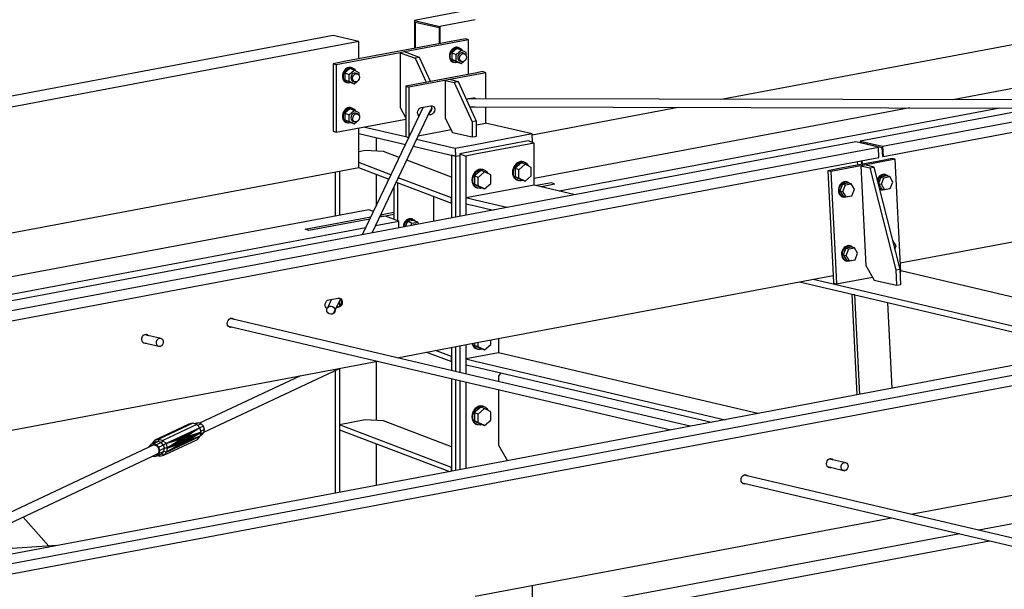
# Paper-space layout 'A0 Advance Steel' of a CAD drawing. Header units: millimetres. Extents: x -21 to 1320, y -7 to 928.
# Tile 55 of 134: x 843 to 868, y 184 to 198. Entities that reach past the tile are written whole.
import ezdxf

# ---------------------------------------------------------------- set-up
doc = ezdxf.new("R2010")
doc.units = ezdxf.units.MM
for name, color, linetype in [('AS_Belki', 145, 'CONTINUOUS'), ('AS_Blachy', 30, 'CONTINUOUS'), ('AS_Czesci specjalne', 31, 'CONTINUOUS'), ('AS_Sruby', 9, 'CONTINUOUS')]:
    doc.layers.add(name, color=color, linetype=linetype)

psp = doc.layouts.new('A0 Advance Steel')

# ---------------------------------------------------------------- linework, layer by layer
at = {"layer": 'AS_Belki', "linetype": 'Continuous', "ltscale": 0.25}
for p, q in [((955.269, 212.056), (864.671, 194.988)), ((865.244, 194.854), (955.269, 211.814)), ((865.257, 194.593), (955.269, 211.551)), ((861.128, 196.054), (874.817, 198.633)), ((854.855, 198.36), (853.304, 198.067)), ((853.304, 198.067), (853.955, 197.914)), ((853.304, 198.067), (853.304, 197.351)), ((853.327, 198.023), (853.932, 197.881)), ((853.327, 198.023), (853.327, 197.356)), ((853.932, 197.881), (853.932, 197.47)), ((854.855, 198.084), (853.955, 197.914)), ((853.955, 197.914), (853.955, 197.474)), ((877.476, 198.01), (867.035, 196.043)), ((851.231, 197.677), (797.136, 187.485)), ((851.883, 197.524), (851.231, 197.677)), ((851.883, 197.524), (797.788, 187.333)), ((851.883, 197.084), (851.883, 197.524)), ((853.525, 195.853), (851.976, 192.596)), ((854.855, 196.067), (854.663, 196.067)), ((854.72, 195.858), (854.855, 195.858)), ((870.236, 196.036), (854.855, 196.067)), ((854.855, 195.858), (869.139, 195.83)), ((856.309, 195.146), (860.031, 195.848)), ((852.223, 192.643), (853.723, 195.793)), ((865.938, 195.836), (856.362, 194.032)), ((856.998, 193.715), (868.232, 195.832)), ((865.695, 191.878), (884.548, 195.43)), ((851.883, 194.313), (851.883, 195.322)), ((852.325, 195.078), (852.325, 194.733)), ((864.562, 194.967), (854.855, 193.139)), ((856.318, 194.95), (856.318, 194.972)), ((865.135, 194.833), (864.562, 194.967)), ((864.671, 194.988), (864.673, 194.941)), ((864.671, 194.988), (865.244, 194.854)), ((864.692, 194.951), (864.692, 194.937)), ((864.692, 194.951), (865.226, 194.825)), ((865.244, 194.854), (865.257, 194.593)), ((854.354, 194.602), (854.251, 194.627)), ((854.251, 194.627), (854.251, 193.025)), ((854.354, 194.602), (854.354, 193.044)), ((854.855, 192.896), (865.135, 194.833)), ((865.148, 194.572), (865.135, 194.833)), ((865.226, 194.825), (865.238, 194.597)), ((865.238, 194.597), (865.257, 194.593)), ((854.855, 192.633), (865.148, 194.572)), ((864.611, 194.376), (864.606, 194.47)), ((864.696, 194.487), (864.701, 194.393)), ((864.715, 194.49), (864.72, 194.396)), ((838.769, 191.842), (851.883, 194.313)), ((851.286, 194.2), (851.286, 193.076)), ((851.39, 194.22), (851.39, 193.095)), ((852.325, 194.14), (852.325, 193.33)), ((856.362, 193.864), (854.855, 193.58)), ((857.406, 193.619), (856.362, 193.864)), ((856.797, 193.922), (856.419, 193.851)), ((854.855, 193.58), (854.617, 193.535)), ((854.855, 193.479), (854.617, 193.535)), ((854.617, 193.387), (854.855, 193.331)), ((855.661, 193.291), (854.855, 193.479)), ((854.855, 193.331), (855.31, 193.224)), ((854.855, 193.139), (808.503, 184.406)), ((852.141, 193.237), (841.428, 191.218)), ((852.259, 193.192), (852.141, 193.237)), ((852.479, 193.108), (852.45, 193.119)), ((809.076, 184.272), (854.855, 192.896)), ((850.515, 192.738), (852.194, 193.055)), ((852.166, 192.997), (850.608, 192.703)), ((852.314, 192.833), (852.908, 192.945)), ((852.571, 193.073), (852.414, 193.044)), ((852.908, 192.945), (852.571, 193.073)), ((852.908, 192.772), (852.908, 192.945)), ((809.09, 184.011), (854.855, 192.633)), ((842.461, 190.976), (852.066, 192.786)), ((850.608, 192.703), (850.515, 192.738)), ((872.688, 190.037), (865.706, 191.674)), ((854.855, 189.836), (863.984, 191.556)), ((879.843, 191.385), (854.855, 186.678)), ((863.122, 191.394), (870.592, 189.643)), ((870.943, 189.709), (863.472, 191.46)), ((854.855, 186.435), (880.416, 191.251)), ((851.193, 190.951), (851.096, 190.747)), ((851.122, 190.937), (851.362, 190.983)), ((851.253, 190.604), (851.419, 190.953)), ((851.39, 190.891), (851.39, 190.777)), ((854.855, 186.172), (880.43, 190.99)), ((851.374, 190.748), (851.316, 190.737)), ((851.354, 190.752), (851.321, 190.746)), ((851.374, 190.748), (851.354, 190.752)), ((854.855, 188.993), (848.61, 190.457)), ((848.561, 190.262), (854.855, 188.787)), ((846.38, 189.852), (846.817, 189.749)), ((846.806, 189.958), (846.429, 190.046)), ((852.862, 189.461), (854.855, 189.836)), ((855.449, 189.948), (855.449, 189.585)), ((854.251, 189.722), (854.251, 189.135)), ((854.354, 189.742), (854.354, 189.111)), ((855.449, 189.585), (854.855, 189.473)), ((862.06, 188.035), (855.449, 189.585)), ((828.868, 184.94), (852.374, 189.369)), ((852.325, 189.359), (852.325, 187.861)), ((854.855, 189.473), (854.617, 189.428)), ((854.617, 189.428), (854.855, 189.372)), ((854.617, 189.428), (854.617, 189.28)), ((854.855, 189.372), (861.229, 187.878)), ((847.937, 187.563), (851.379, 189.181)), ((851.286, 189.138), (851.286, 186.005)), ((851.39, 189.183), (851.39, 186.025)), ((854.617, 189.28), (854.855, 189.224)), ((854.855, 189.224), (860.878, 187.812)), ((850.397, 188.996), (847.827, 187.788)), ((854.251, 188.929), (854.251, 186.564)), ((854.354, 188.905), (854.354, 186.583)), ((860.332, 187.71), (854.855, 188.993)), ((854.855, 188.787), (859.844, 187.618)), ((865.962, 185.468), (879.266, 187.974)), ((846.659, 187.238), (840.686, 184.43)), ((852.325, 187.268), (852.325, 186.201)), ((841.373, 184.476), (846.757, 187.008)), ((864.269, 186.787), (863.892, 186.875)), ((878.181, 187.036), (867.697, 185.061)), ((854.855, 186.678), (823.785, 180.824)), ((863.843, 186.681), (864.28, 186.578)), ((824.358, 180.69), (854.855, 186.435)), ((873.433, 183.717), (861.711, 186.464)), ((824.371, 180.429), (854.855, 186.172)), ((861.661, 186.27), (872.945, 183.625)), ((843.985, 184.653), (843.326, 185.394)), ((854.855, 183.375), (865.474, 185.376)), ((867.209, 184.969), (854.855, 182.642)), ((844.176, 184.666), (833.204, 183.924)), ((854.855, 182.319), (867.973, 184.79)), ((856.318, 182.917), (856.318, 183.651))]:
    psp.add_line(p, q, dxfattribs=at)
at = {"layer": 'AS_Belki', "linetype": 'Continuous', "ltscale": 0.25, "extrusion": (-0.096241, -0.202245, 0.974595)}
psp.add_circle((686.658, 524.252, -120.481), 0.107, dxfattribs=at)
at = {"layer": 'AS_Belki', "linetype": 'Continuous', "ltscale": 0.25, "extrusion": (0.573065, -0.134322, 0.808427)}
for centre in [(378.093, -631.495, 459.776), (378.991, -645.825, 470.21)]:
    psp.add_circle(centre, 0.107, dxfattribs=at)
at = {"layer": 'AS_Belki', "linetype": 'Continuous', "ltscale": 0.25, "extrusion": (-0.096241, -0.202245, 0.974595)}
psp.add_arc((686.658, 529.853, -121.768), 0.107, 342.7678, 9.7155, dxfattribs=at)
at = {"layer": 'AS_Belki', "linetype": 'Continuous', "ltscale": 0.25, "extrusion": (-0.573065, 0.134322, -0.808427)}
for centre, start, end in [((-380.019, -634.714, -462.12), 11.6569, 160.3237), ((-380.117, -634.878, -462.24), 170.3274, 340.3237), ((-380.117, -634.894, -462.251), 160.3237, 340.3237), ((-378.991, -632.835, -460.752), 331.6116, 210.2695), ((-378.991, -632.819, -460.74), 171.1626, 210.2694), ((-378.093, -631.194, -459.557), 331.6116, 210.2695), ((-378.991, -632.819, -460.74), 331.6116, 339.5739), ((-378.093, -631.178, -459.545), 331.6116, 339.574), ((-378.093, -631.178, -459.545), 171.1626, 210.2695), ((-378.991, -645.524, -469.99), 331.6115, 210.2696), ((-378.991, -645.508, -469.979), 171.1627, 210.2696), ((-378.991, -645.508, -469.979), 331.6115, 339.5739), ((-378.093, -643.883, -468.796), 331.6116, 210.2694), ((-378.093, -643.867, -468.784), 171.1627, 210.2695), ((-378.093, -643.867, -468.784), 331.6116, 339.5739)]:
    psp.add_arc(centre, 0.12, start, end, dxfattribs=at)
at = {"layer": 'AS_Blachy', "linetype": 'Continuous', "ltscale": 0.25}
for p, q in [((854.61, 197.598), (851.556, 197.022)), ((854.687, 197.568), (854.61, 197.598)), ((854.687, 197.568), (853.051, 197.26)), ((854.687, 196.69), (854.687, 197.568)), ((852.942, 197.24), (851.307, 196.932)), ((853.051, 197.26), (852.942, 197.24)), ((852.942, 197.24), (853.324, 197.099)), ((852.942, 197.24), (852.942, 195.843)), ((853.433, 197.119), (853.051, 197.26)), ((853.433, 197.119), (853.324, 197.099)), ((853.324, 197.099), (853.608, 196.487)), ((853.717, 196.508), (853.433, 197.119)), ((851.556, 197.022), (851.23, 196.961)), ((851.307, 196.932), (851.23, 196.961)), ((851.23, 196.961), (851.23, 195.243)), ((851.307, 196.932), (851.307, 195.214)), ((854.855, 196.722), (853.084, 196.388)), ((854.855, 196.679), (853.161, 196.359)), ((855.045, 196.758), (854.855, 196.722)), ((855.122, 196.729), (854.855, 196.679)), ((855.122, 196.729), (855.045, 196.758)), ((855.122, 196.066), (855.122, 196.729)), ((853.084, 196.388), (853.161, 196.359)), ((853.084, 196.388), (853.084, 195.108)), ((853.161, 196.359), (853.161, 195.087)), ((854.197, 196.554), (854.088, 196.534)), ((854.088, 196.534), (854.317, 196.48)), ((854.088, 196.534), (854.088, 195.574)), ((854.426, 196.5), (854.197, 196.554)), ((854.426, 196.5), (854.317, 196.48)), ((854.317, 196.48), (854.775, 195.477)), ((854.855, 195.561), (854.426, 196.5)), ((854.627, 196.06), (854.799, 196.093)), ((852.942, 195.843), (853.084, 195.57)), ((853.483, 195.845), (853.723, 195.89)), ((854.687, 196.067), (854.687, 196.071)), ((854.781, 195.858), (854.725, 195.847)), ((855.122, 195.448), (855.122, 195.857)), ((853.427, 195.646), (853.41, 195.643)), ((853.422, 195.637), (853.411, 195.641)), ((853.723, 195.659), (853.652, 195.645)), ((853.723, 195.659), (853.668, 195.679)), ((851.307, 195.214), (853.084, 195.549)), ((853.156, 195.077), (852.008, 195.346)), ((854.088, 195.574), (854.279, 195.208)), ((854.855, 195.492), (854.775, 195.477)), ((854.775, 195.477), (854.775, 195.092)), ((854.884, 195.498), (854.855, 195.561)), ((854.884, 195.498), (854.855, 195.492)), ((854.884, 195.112), (854.884, 195.498)), ((854.884, 195.403), (855.122, 195.448)), ((856.308, 195.168), (855.117, 195.447)), ((851.23, 195.243), (851.307, 195.214)), ((851.883, 195.182), (853.073, 194.903)), ((853.084, 195.108), (853.157, 195.08)), ((853.404, 195.124), (854.24, 195.282)), ((854.279, 195.208), (854.775, 195.092)), ((854.775, 195.092), (854.855, 195.107)), ((856.308, 195.168), (854.855, 194.894)), ((854.855, 195.107), (854.884, 195.112)), ((856.318, 194.972), (856.308, 195.168)), ((853.276, 194.855), (854.354, 194.602)), ((854.344, 194.798), (853.359, 195.029)), ((854.855, 194.894), (854.344, 194.798)), ((856.209, 194.992), (854.855, 194.737)), ((856.362, 194.933), (854.855, 194.649)), ((856.362, 194.933), (856.209, 194.992)), ((856.279, 194.965), (856.318, 194.972)), ((856.362, 193.864), (856.362, 194.933)), ((852.05, 194.746), (851.883, 194.714)), ((852.515, 194.724), (852.05, 194.746)), ((852.916, 194.572), (852.515, 194.724)), ((854.344, 194.798), (854.354, 194.602)), ((854.354, 194.602), (854.464, 194.623)), ((854.855, 194.737), (854.464, 194.663)), ((854.464, 194.663), (854.617, 194.604)), ((854.464, 194.663), (854.464, 193.065)), ((854.855, 194.649), (854.617, 194.604)), ((854.617, 194.604), (854.617, 193.094)), ((852.703, 194.125), (851.883, 194.437)), ((854.251, 194.063), (853.107, 194.499)), ((864.687, 194.358), (863.924, 194.214)), ((865.156, 194.478), (864.175, 194.293)), ((864.796, 194.378), (864.687, 194.358)), ((864.742, 194.368), (864.687, 194.358)), ((864.687, 194.358), (864.818, 191.813)), ((864.687, 194.358), (864.917, 194.304)), ((865.56, 194.522), (864.742, 194.368)), ((865.026, 194.324), (864.796, 194.378)), ((865.483, 194.54), (865.156, 194.478)), ((865.56, 194.522), (865.483, 194.54)), ((865.707, 191.651), (865.56, 194.522)), ((851.876, 194.311), (852.651, 194.016)), ((864.175, 194.293), (863.847, 194.232)), ((863.847, 194.232), (863.984, 191.556)), ((863.924, 194.214), (863.847, 194.232)), ((863.924, 194.214), (863.951, 193.692)), ((864.917, 194.304), (865.026, 194.324)), ((864.917, 194.304), (865.578, 191.699)), ((865.687, 191.719), (865.026, 194.324)), ((852.842, 193.943), (854.249, 193.407)), ((852.869, 193.933), (852.869, 192.96)), ((854.249, 193.536), (852.894, 194.052)), ((856.889, 193.887), (856.543, 193.822)), ((856.889, 193.887), (856.797, 193.922)), ((852.777, 193.805), (852.777, 192.995)), ((853.796, 192.939), (853.796, 193.58)), ((863.951, 193.692), (864.034, 192.06)), ((854.251, 193.536), (854.249, 193.536)), ((854.249, 193.407), (854.249, 193.536)), ((854.249, 193.407), (854.251, 193.408)), ((852.442, 193.101), (852.479, 193.108)), ((852.777, 193.164), (852.479, 193.108)), ((852.777, 193.112), (852.571, 193.073)), ((852.497, 193.059), (852.414, 193.044)), ((852.571, 193.073), (852.497, 193.059)), ((850.608, 192.703), (850.515, 192.738)), ((864.034, 192.06), (864.071, 191.342)), ((864.818, 191.813), (865.025, 191.441)), ((865.578, 191.699), (865.687, 191.719)), ((865.578, 191.699), (865.598, 191.307)), ((865.708, 191.328), (865.687, 191.719)), ((865.691, 191.648), (865.707, 191.651)), ((863.984, 191.556), (863.995, 191.36)), ((863.995, 191.36), (864.071, 191.342)), ((864.071, 191.342), (864.984, 191.515)), ((865.025, 191.441), (865.598, 191.307)), ((865.598, 191.307), (865.708, 191.328)), ((864.456, 191.081), (864.587, 188.511)), ((864.532, 191.063), (864.511, 191.068)), ((864.662, 188.525), (864.532, 191.063)), ((865.491, 188.682), (865.379, 190.864)), ((853.615, 189.603), (854.249, 189.361)), ((854.249, 189.489), (853.841, 189.645)), ((854.464, 189.762), (854.464, 189.085)), ((854.617, 189.791), (854.617, 189.428)), ((854.251, 189.49), (854.249, 189.489)), ((854.249, 189.361), (854.249, 189.489)), ((854.249, 189.361), (854.251, 189.361)), ((854.617, 189.28), (854.617, 189.049)), ((855.505, 189.072), (855.446, 188.986)), ((854.464, 188.879), (854.464, 186.604)), ((854.617, 188.843), (854.617, 186.633)), ((855.446, 188.986), (855.446, 188.855)), ((855.446, 188.649), (855.446, 187.233)), ((852.05, 187.873), (851.396, 187.75)), ((852.515, 187.852), (852.05, 187.873)), ((854.251, 187.19), (852.515, 187.852)), ((854.249, 186.663), (851.396, 187.75)), ((851.396, 187.75), (851.396, 187.622)), ((851.396, 187.622), (854.199, 186.554)), ((855.446, 187.233), (855.681, 186.833)), ((863.917, 186.88), (863.899, 186.88)), ((854.251, 186.664), (854.249, 186.663)), ((854.249, 186.564), (854.249, 186.663))]:
    psp.add_line(p, q, dxfattribs=at)
at = {"layer": 'AS_Blachy', "linetype": 'Continuous', "ltscale": 0.25, "extrusion": (-0.575254, 0.219126, -0.788078)}
for centre, start, end in [((-487.423, -574.48, -448.732), 204.2232, 219.3255), ((-487.423, -574.545, -448.783), 154.203, 188.9292), ((-486.723, -573.645, -448.08), 15.3607, 154.203), ((-486.85, -573.745, -448.158), 204.2232, 309.3762), ((-486.85, -573.809, -448.208), 154.203, 334.203), ((-487.423, -574.545, -448.783), 188.9292, 202.0483)]:
    psp.add_arc(centre, 0.12, start, end, dxfattribs=at)
at = {"layer": 'AS_Czesci specjalne', "linetype": 'Continuous', "ltscale": 0.25}
for p, q in [((847.552, 187.767), (846.688, 187.361)), ((847.652, 187.792), (846.788, 187.386)), ((847.755, 187.758), (846.891, 187.352)), ((847.833, 187.675), (846.97, 187.268)), ((847.833, 187.675), (847.417, 187.439)), ((847.833, 187.675), (847.432, 187.439)), ((847.833, 187.675), (847.449, 187.427)), ((847.866, 187.563), (847.449, 187.427)), ((847.455, 187.317), (847.866, 187.563)), ((847.866, 187.563), (847.462, 187.405)), ((847.866, 187.563), (847.465, 187.345)), ((847.866, 187.563), (847.468, 187.376)), ((847.652, 187.792), (847.552, 187.767)), ((847.755, 187.758), (847.652, 187.792)), ((847.717, 187.781), (847.704, 187.775)), ((847.791, 187.8), (847.717, 187.781)), ((847.791, 187.8), (847.725, 187.768)), ((847.833, 187.675), (847.755, 187.758)), ((847.868, 187.775), (847.779, 187.733)), ((847.868, 187.775), (847.791, 187.8)), ((847.866, 187.563), (847.833, 187.675)), ((847.926, 187.712), (847.835, 187.67)), ((847.845, 187.455), (847.866, 187.563)), ((847.95, 187.63), (847.859, 187.587)), ((847.926, 187.712), (847.868, 187.775)), ((847.95, 187.63), (847.926, 187.712)), ((847.934, 187.549), (847.95, 187.63)), ((846.688, 187.361), (846.618, 187.284)), ((846.771, 187.32), (846.655, 187.265)), ((846.688, 187.361), (846.788, 187.386)), ((846.697, 187.302), (846.688, 187.361)), ((846.771, 187.32), (846.697, 187.302)), ((846.788, 187.386), (846.771, 187.32)), ((846.848, 187.295), (846.771, 187.32)), ((846.788, 187.386), (846.891, 187.352)), ((846.891, 187.352), (846.848, 187.295)), ((846.891, 187.352), (846.97, 187.268)), ((846.911, 186.971), (847.775, 187.377)), ((847.417, 187.439), (846.97, 187.268)), ((847.406, 187.427), (846.97, 187.268)), ((846.97, 187.268), (847.401, 187.405)), ((846.981, 187.048), (847.845, 187.455)), ((847.401, 187.405), (847.002, 187.157)), ((847.399, 187.376), (847.002, 187.157)), ((847.4, 187.344), (847.002, 187.157)), ((847.002, 187.157), (847.403, 187.315)), ((847.399, 187.376), (847.401, 187.405)), ((847.4, 187.344), (847.399, 187.376)), ((847.465, 187.345), (847.399, 187.376)), ((847.4, 187.383), (847.462, 187.405)), ((847.468, 187.376), (847.4, 187.379)), ((847.4, 187.348), (847.465, 187.345)), ((847.403, 187.315), (847.4, 187.344)), ((847.455, 187.317), (847.4, 187.342)), ((847.401, 187.405), (847.406, 187.427)), ((847.462, 187.405), (847.402, 187.408)), ((847.402, 187.319), (847.455, 187.317)), ((847.449, 187.427), (847.403, 187.414)), ((847.407, 187.294), (847.403, 187.315)), ((847.404, 187.307), (847.455, 187.317)), ((847.406, 187.427), (847.417, 187.439)), ((847.449, 187.427), (847.408, 187.429)), ((847.415, 187.437), (847.432, 187.439)), ((847.417, 187.439), (847.432, 187.439)), ((847.425, 187.283), (847.845, 187.455)), ((847.449, 187.427), (847.432, 187.439)), ((847.845, 187.455), (847.44, 187.295)), ((847.44, 187.295), (847.455, 187.317)), ((847.462, 187.405), (847.449, 187.427)), ((847.845, 187.455), (847.455, 187.317)), ((847.455, 187.317), (847.465, 187.345)), ((847.468, 187.376), (847.462, 187.405)), ((847.465, 187.345), (847.468, 187.376)), ((847.775, 187.377), (847.845, 187.455)), ((847.849, 187.476), (847.882, 187.492)), ((847.934, 187.549), (847.856, 187.513)), ((847.882, 187.492), (847.934, 187.549)), ((846.529, 187.189), (846.526, 187.176)), ((846.581, 187.247), (846.529, 187.189)), ((846.569, 187.196), (846.594, 187.224)), ((846.697, 187.302), (846.581, 187.247)), ((846.655, 187.265), (846.581, 187.247)), ((846.594, 187.224), (846.656, 187.239)), ((846.618, 187.284), (846.614, 187.262)), ((846.628, 187.269), (846.618, 187.284)), ((846.731, 187.24), (846.655, 187.265)), ((846.656, 187.239), (846.72, 187.218)), ((846.72, 187.218), (846.769, 187.166)), ((846.848, 187.295), (846.731, 187.24)), ((846.789, 187.178), (846.731, 187.24)), ((846.769, 187.166), (846.79, 187.096)), ((846.79, 187.096), (846.776, 187.029)), ((846.906, 187.233), (846.789, 187.178)), ((846.814, 187.095), (846.789, 187.178)), ((846.798, 187.015), (846.814, 187.095)), ((846.914, 187.07), (846.798, 187.015)), ((846.93, 187.15), (846.814, 187.095)), ((846.906, 187.233), (846.848, 187.295)), ((846.862, 187.012), (846.914, 187.07)), ((846.97, 187.268), (846.906, 187.233)), ((846.93, 187.15), (846.906, 187.233)), ((846.914, 187.07), (846.93, 187.15)), ((846.981, 187.048), (846.914, 187.07)), ((847.002, 187.157), (846.93, 187.15)), ((846.97, 187.268), (847.002, 187.157)), ((847.407, 187.294), (846.981, 187.048)), ((847.425, 187.283), (846.981, 187.048)), ((847.414, 187.282), (846.981, 187.048)), ((847.002, 187.157), (846.981, 187.048)), ((847.002, 187.157), (847.407, 187.294)), ((847.44, 187.295), (847.406, 187.296)), ((847.414, 187.282), (847.407, 187.294)), ((847.412, 187.286), (847.425, 187.283)), ((847.413, 187.283), (847.425, 187.283)), ((847.414, 187.282), (847.425, 187.283)), ((847.425, 187.283), (847.44, 187.295)), ((846.636, 186.951), (846.672, 186.939)), ((846.67, 186.965), (846.668, 186.966)), ((846.754, 187.005), (846.67, 186.965)), ((846.732, 186.981), (846.67, 186.965)), ((846.672, 186.939), (846.746, 186.957)), ((846.776, 187.029), (846.732, 186.981)), ((846.746, 186.957), (846.798, 187.015)), ((846.746, 186.957), (846.862, 187.012)), ((846.759, 186.964), (846.811, 186.946)), ((846.794, 186.98), (846.811, 186.946)), ((846.811, 186.946), (846.911, 186.971)), ((846.911, 186.971), (846.862, 187.012)), ((846.981, 187.048), (846.911, 186.971))]:
    psp.add_line(p, q, dxfattribs=at)
at = {"layer": 'AS_Sruby', "linetype": 'Continuous', "ltscale": 0.25}
for p, q in [((854.382, 197.349), (854.256, 197.239)), ((854.496, 197.305), (854.382, 197.349)), ((854.445, 197.367), (854.422, 197.375)), ((854.256, 197.239), (854.37, 197.196)), ((854.256, 197.239), (854.256, 197.067)), ((854.37, 197.196), (854.496, 197.305)), ((854.37, 197.024), (854.37, 197.196)), ((854.622, 197.243), (854.496, 197.305)), ((854.577, 197.217), (854.529, 197.235)), ((854.622, 197.173), (854.622, 197.243)), ((851.718, 196.853), (851.695, 196.862)), ((854.256, 197.067), (854.382, 197.005)), ((854.37, 197.024), (854.256, 197.067)), ((854.297, 196.996), (854.32, 196.987)), ((854.496, 196.962), (854.37, 197.024)), ((854.382, 197.005), (854.496, 196.962)), ((854.463, 197.032), (854.51, 197.014)), ((854.496, 196.962), (854.565, 197.022)), ((854.607, 197.058), (854.622, 197.071)), ((854.622, 197.071), (854.622, 197.088)), ((851.656, 196.835), (851.529, 196.725)), ((851.529, 196.725), (851.643, 196.682)), ((851.529, 196.725), (851.529, 196.553)), ((851.643, 196.682), (851.769, 196.792)), ((851.643, 196.51), (851.643, 196.682)), ((851.769, 196.792), (851.656, 196.835)), ((851.896, 196.73), (851.769, 196.792)), ((851.85, 196.703), (851.803, 196.721)), ((851.896, 196.659), (851.896, 196.73)), ((851.529, 196.553), (851.656, 196.491)), ((851.529, 196.553), (851.643, 196.51)), ((851.57, 196.482), (851.593, 196.473)), ((851.769, 196.448), (851.643, 196.51)), ((851.656, 196.491), (851.769, 196.448)), ((851.736, 196.519), (851.783, 196.501)), ((851.769, 196.448), (851.838, 196.508)), ((851.881, 196.545), (851.896, 196.558)), ((851.896, 196.558), (851.896, 196.574)), ((851.656, 195.811), (851.529, 195.701)), ((851.529, 195.701), (851.643, 195.658)), ((851.529, 195.701), (851.529, 195.529)), ((851.643, 195.658), (851.769, 195.767)), ((851.643, 195.486), (851.643, 195.658)), ((851.769, 195.767), (851.656, 195.811)), ((851.718, 195.829), (851.695, 195.837)), ((851.896, 195.705), (851.769, 195.767)), ((851.85, 195.679), (851.803, 195.697)), ((851.896, 195.635), (851.896, 195.705)), ((851.529, 195.529), (851.656, 195.467)), ((851.529, 195.529), (851.643, 195.486)), ((851.57, 195.458), (851.593, 195.449)), ((851.769, 195.424), (851.643, 195.486)), ((851.656, 195.467), (851.769, 195.424)), ((851.736, 195.494), (851.783, 195.476)), ((851.769, 195.424), (851.838, 195.484)), ((851.881, 195.52), (851.896, 195.534)), ((851.896, 195.534), (851.896, 195.55)), ((856.031, 194.431), (855.872, 194.294)), ((855.968, 194.257), (856.126, 194.395)), ((856.126, 194.395), (856.031, 194.431)), ((856.108, 194.45), (856.085, 194.459)), ((856.285, 194.317), (856.126, 194.395)), ((854.855, 194.115), (854.836, 194.099)), ((854.855, 194.091), (854.836, 194.099)), ((854.836, 194.099), (854.836, 193.883)), ((854.994, 194.236), (854.855, 194.115)), ((854.932, 194.062), (854.855, 194.091)), ((854.932, 194.062), (855.09, 194.2)), ((855.09, 194.2), (854.994, 194.236)), ((855.072, 194.255), (855.049, 194.264)), ((855.249, 194.122), (855.09, 194.2)), ((855.249, 193.906), (855.249, 194.122)), ((855.968, 194.257), (855.872, 194.294)), ((855.872, 194.294), (855.872, 194.078)), ((855.968, 194.042), (855.968, 194.257)), ((856.126, 193.964), (856.285, 194.102)), ((856.285, 194.102), (856.285, 194.317)), ((865.347, 194.098), (865.202, 194.07)), ((865.336, 194.126), (865.313, 194.131)), ((865.424, 194.08), (865.347, 194.098)), ((854.836, 193.883), (854.855, 193.874)), ((854.855, 193.876), (854.836, 193.883)), ((854.932, 193.847), (854.855, 193.876)), ((854.855, 193.874), (854.994, 193.805)), ((854.932, 193.847), (854.932, 194.062)), ((855.09, 193.769), (854.932, 193.847)), ((855.09, 193.769), (855.249, 193.906)), ((855.872, 194.078), (856.031, 194.001)), ((855.968, 194.042), (855.872, 194.078)), ((855.93, 193.991), (855.953, 193.982)), ((856.126, 193.964), (855.968, 194.042)), ((856.031, 194.001), (856.126, 193.964)), ((864.22, 193.885), (864.155, 193.721)), ((864.366, 193.913), (864.22, 193.885)), ((864.22, 193.885), (864.296, 193.868)), ((864.231, 193.703), (864.296, 193.868)), ((864.296, 193.868), (864.442, 193.895)), ((864.354, 193.941), (864.331, 193.946)), ((864.442, 193.895), (864.366, 193.913)), ((864.523, 193.758), (864.442, 193.895)), ((865.202, 194.07), (865.136, 193.905)), ((865.136, 193.905), (865.217, 193.768)), ((865.136, 193.905), (865.213, 193.888)), ((865.202, 194.07), (865.278, 194.052)), ((865.213, 193.888), (865.278, 194.052)), ((865.293, 193.75), (865.213, 193.888)), ((865.278, 194.052), (865.424, 194.08)), ((865.505, 193.943), (865.424, 194.08)), ((865.439, 193.778), (865.505, 193.943)), ((854.894, 193.795), (854.917, 193.787)), ((854.994, 193.805), (855.09, 193.769)), ((864.155, 193.721), (864.236, 193.583)), ((864.155, 193.721), (864.231, 193.703)), ((864.312, 193.565), (864.231, 193.703)), ((864.236, 193.583), (864.312, 193.565)), ((864.312, 193.565), (864.458, 193.593)), ((864.458, 193.593), (864.523, 193.758)), ((865.206, 193.746), (865.229, 193.74)), ((865.217, 193.768), (865.293, 193.75)), ((865.293, 193.75), (865.439, 193.778)), ((864.224, 193.561), (864.247, 193.555)), ((853.129, 192.936), (853.068, 192.802)), ((853.274, 192.964), (853.129, 192.936)), ((853.242, 192.893), (853.129, 192.936)), ((853.214, 192.829), (853.242, 192.893)), ((853.264, 192.991), (853.241, 193)), ((853.242, 192.893), (853.388, 192.92)), ((853.388, 192.92), (853.274, 192.964)), ((853.356, 192.856), (853.348, 192.859)), ((853.416, 192.868), (853.388, 192.92)), ((865.507, 192.448), (865.502, 192.45)), ((865.502, 192.448), (865.507, 192.448)), ((865.588, 192.311), (865.507, 192.448)), ((864.304, 192.254), (864.238, 192.089)), ((864.238, 192.089), (864.319, 191.952)), ((864.238, 192.089), (864.315, 192.071)), ((864.449, 192.281), (864.304, 192.254)), ((864.304, 192.254), (864.38, 192.236)), ((864.315, 192.071), (864.38, 192.236)), ((864.38, 192.236), (864.526, 192.264)), ((864.438, 192.309), (864.415, 192.315)), ((864.526, 192.264), (864.449, 192.281)), ((864.607, 192.126), (864.526, 192.264)), ((864.541, 191.961), (864.607, 192.126)), ((865.557, 192.232), (865.588, 192.311)), ((864.308, 191.929), (864.331, 191.924)), ((864.395, 191.934), (864.315, 192.071)), ((864.319, 191.952), (864.395, 191.934)), ((864.395, 191.934), (864.541, 191.961)), ((854.836, 189.833), (854.836, 189.772)), ((854.932, 189.736), (854.932, 189.851)), ((855.249, 189.796), (855.249, 189.91)), ((854.836, 189.772), (854.855, 189.763)), ((854.855, 189.765), (854.836, 189.772)), ((854.932, 189.736), (854.855, 189.765)), ((854.855, 189.763), (854.994, 189.695)), ((854.894, 189.685), (854.917, 189.676)), ((855.09, 189.658), (854.932, 189.736)), ((854.994, 189.695), (855.09, 189.658)), ((855.09, 189.658), (855.249, 189.796)), ((854.855, 188.078), (854.836, 188.061)), ((854.855, 188.054), (854.836, 188.061)), ((854.836, 188.061), (854.836, 187.846)), ((854.994, 188.198), (854.855, 188.078)), ((854.932, 188.024), (855.09, 188.162)), ((855.09, 188.162), (854.994, 188.198)), ((855.072, 188.217), (855.049, 188.226)), ((855.249, 188.084), (855.09, 188.162)), ((855.249, 187.869), (855.249, 188.084)), ((854.836, 187.846), (854.855, 187.836)), ((854.855, 187.838), (854.836, 187.846)), ((854.932, 188.024), (854.855, 188.054)), ((854.932, 187.809), (854.855, 187.838)), ((854.855, 187.836), (854.994, 187.768)), ((854.932, 187.809), (854.932, 188.024)), ((855.09, 187.731), (854.932, 187.809)), ((855.09, 187.731), (855.249, 187.869)), ((854.894, 187.758), (854.917, 187.749)), ((854.994, 187.768), (855.09, 187.731))]:
    psp.add_line(p, q, dxfattribs=at)
at = {"layer": 'AS_Sruby', "linetype": 'Continuous', "ltscale": 0.25, "extrusion": (0.575254, -0.219126, 0.788078)}
for centre in [(488.396, -574.037, 448.386), (486.945, -572.173, 446.93), (485.988, -572.461, 447.155)]:
    psp.add_circle(centre, 0.107, dxfattribs=at)
for centre, radius, start, end in [((488.396, -573.882, 448.265), 0.2, 3.297, 183.297), ((488.396, -573.997, 448.355), 0.107, 3.297, 183.297), ((486.945, -572.018, 446.809), 0.2, 3.297, 183.297), ((486.945, -572.133, 446.899), 0.107, 3.297, 183.297), ((485.988, -572.305, 447.033), 0.2, 3.297, 183.297), ((485.988, -572.42, 447.123), 0.107, 3.297, 183.297), ((486.215, -575.926, 449.862), 0.247, 3.297, 183.297), ((485.664, -575.218, 449.309), 0.247, 60.886, 170.7081), ((485.664, -575.218, 449.309), 0.247, 3.297, 60.886), ((485.664, -575.218, 449.309), 0.247, 170.7081, 183.297), ((483.886, -574.24, 448.544), 0.2, 3.297, 111.9074), ((483.886, -574.355, 448.634), 0.107, 3.297, 52.4875), ((481.823, -576.371, 450.209), 0.247, 130.6508, 170.7081), ((481.823, -576.371, 450.209), 0.247, 170.7081, 183.297), ((480.022, -576.912, 450.632), 0.247, 60.886, 170.7081), ((480.022, -576.912, 450.632), 0.247, 3.297, 60.886), ((480.022, -576.912, 450.632), 0.247, 170.7081, 183.297)]:
    psp.add_arc(centre, radius, start, end, dxfattribs=at)
at = {"layer": 'AS_Sruby', "linetype": 'Continuous', "ltscale": 0.25, "extrusion": (-0.575254, 0.219126, -0.788078)}
for centre, radius, start, end in [((-488.396, -573.901, -448.28), 0.2, 323.4634, 217.8679), ((-486.945, -572.037, -446.824), 0.2, 323.4634, 217.8679), ((-485.988, -572.325, -447.049), 0.2, 323.4634, 217.8679), ((-486.215, -575.946, -449.877), 0.247, 324.9015, 218.4345), ((-485.664, -575.237, -449.324), 0.247, 17.7453, 110.6607), ((-485.664, -575.237, -449.324), 0.247, 110.6607, 218.4345), ((-485.664, -575.237, -449.324), 0.247, 324.9015, 17.7453), ((-483.886, -574.259, -448.56), 0.2, 72.024, 206.7377), ((-481.823, -576.391, -450.224), 0.247, 17.7453, 52.6511), ((-481.823, -576.391, -450.224), 0.247, 324.9015, 17.7453), ((-480.022, -576.931, -450.647), 0.247, 17.7453, 110.6607), ((-480.022, -576.931, -450.647), 0.247, 110.6607, 218.4345), ((-480.022, -576.931, -450.647), 0.247, 324.9015, 17.7453)]:
    psp.add_arc(centre, radius, start, end, dxfattribs=at)
at = {"layer": 'AS_Sruby', "linetype": 'Continuous', "ltscale": 0.25, "extrusion": (0.573065, -0.134322, 0.808427)}
for centre, start, end in [((386.28, -645.261, 469.799), 357.1763, 83.4571), ((385.876, -644.523, 469.262), 357.1763, 177.1763), ((386.28, -645.261, 469.799), 161.9719, 177.1763), ((384.306, -644.89, 469.529), 357.1763, 177.1763)]:
    psp.add_arc(centre, 0.2, start, end, dxfattribs=at)
at = {"layer": 'AS_Sruby', "linetype": 'Continuous', "ltscale": 0.25, "extrusion": (-0.573065, 0.134322, -0.808427)}
for centre, start, end in [((-386.28, -645.281, -469.813), 83.6362, 208.2937), ((-385.876, -644.542, -469.276), 320.1412, 208.2937), ((-386.28, -645.281, -469.813), 320.1413, 31.1498), ((-384.306, -644.909, -469.543), 320.1412, 208.2937)]:
    psp.add_arc(centre, 0.2, start, end, dxfattribs=at)

doc.saveas('drawing.dxf')
